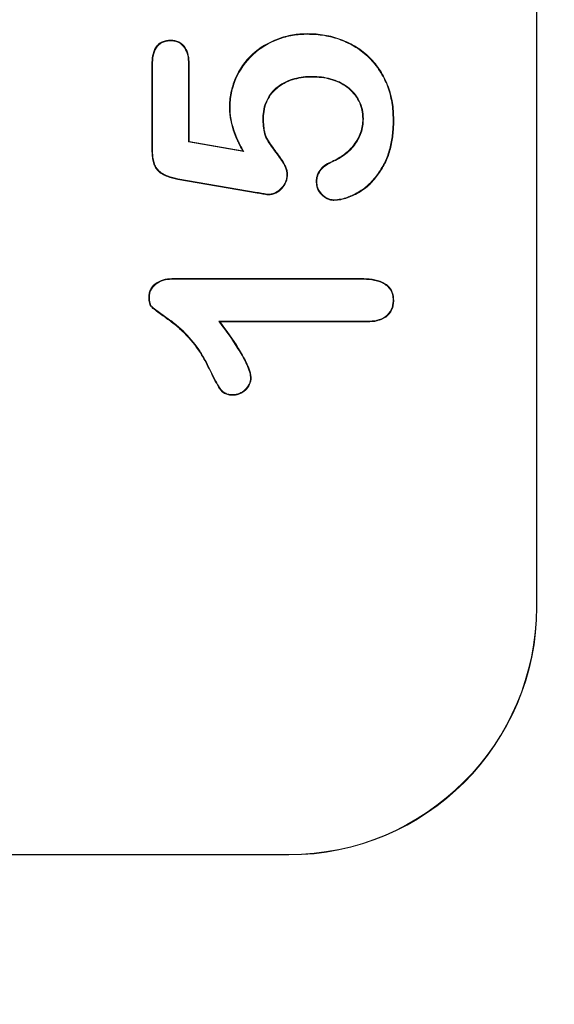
# Model space of a CAD drawing. Header units: millimetres. Extents: x 23 to 1094, y 23 to 840.
# Tile 4 of 44: x 187 to 197, y 163 to 183. Entities that reach past the tile are written whole.
import ezdxf

# ---------------------------------------------------------------- set-up
doc = ezdxf.new("R2010")
doc.units = ezdxf.units.MM
doc.header["$LTSCALE"] = 4
for name, color, linetype, lineweight in [('Dimension (ANSI)', 7, 'Continuous', 9), ('Visible (ANSI)', 7, 'Continuous', 9), ('Visible Narrow (ANSI)', 7, 'Continuous', 9)]:
    doc.layers.add(name, color=color, linetype=linetype, lineweight=lineweight)
doc.styles.add('Note Text (ANSI)', font='arial.ttf')
doc.dimstyles.new('Default - mm (ANSI)', dxfattribs={"dimscale": 4, "dimtxt": 2, "dimasz": 2, "dimexe": 3.175, "dimexo": 1, "dimgap": 0.8, "dimtad": 0, "dimtih": 1, "dimtoh": 1, "dimrnd": 1e-08, "dimzin": 4, "dimdsep": 46, "dimtxsty": 'Note Text (ANSI)', "dimblk": 'Filled-1', "dimcen": 0.09, "dimdle": 10, "dimclrd": 256, "dimclre": 256, "dimclrt": 256, "dimadec": 1, "dimazin": 0, "dimtfac": 1.524, "dimtofl": 0, "dimtmove": 0, "dimatfit": 3, "dimfxl": 1, "dimtolj": 1, "dimtzin": 0, "dimlwd": -1, "dimlwe": -1, "dimarcsym": 0})

# ---------------------------------------------------------------- blocks, each defined once
blk = doc.blocks.new('Filled-1')
at = {"color": 0}
for p, q in [((0, 0), (-1, 0.15)), ((-1, 0.15), (-1, -0.15)), ((-1, 0), (0, 0)), ((-1, -0.15), (0, 0))]:
    blk.add_line(p, q, dxfattribs=at)
at = {"color": 0, "flags": 128}
blk.add_lwpolyline([(-1, -0.15), (0, 0), (-1, 0.15), (-1, -0.15)], dxfattribs=at)
at = {"color": 0}
blk.add_solid([(-1, -0.15), (0, 0), (-1, 0.15), (-1, -0.15)], dxfattribs=at)
blk = doc.blocks.new('*D31')
at = {"layer": 'Defpoints', "color": 0, "transparency": 16777216}
for p in [(132.097, 249.059), (264.196, 249.059), (342.097, 133.059)]:
    blk.add_point(p, dxfattribs=at)
at = {"layer": 'Dimension (ANSI)', "transparency": 16777216}
for p, q in [((136.097, 249.059), (276.896, 249.059)), ((264.196, 241.059), (264.196, 206.654)), ((264.196, 141.059), (264.196, 175.464)), ((338.097, 133.059), (251.496, 133.059))]:
    blk.add_line(p, q, dxfattribs=at)
at = {"layer": 'Dimension (ANSI)', "transparency": 16777216, "xscale": 8, "yscale": 8, "zscale": 8}
for p, rotation in [((264.196, 249.059), 90), ((264.196, 133.059), 270)]:
    blk.add_blockref('Filled-1', p, dxfattribs=dict(at, rotation=rotation))
at = {"layer": 'Dimension (ANSI)', "transparency": 16777216, "char_height": 8, "attachment_point": 5, "style": 'Note Text (ANSI)'}
for s, insert in [('\\A1; 116.00', (264.196, 198.344)), ('\\A1;[4.57]', (264.196, 182.749))]:
    blk.add_mtext(s, dxfattribs=dict(at, insert=insert))
blk = doc.blocks.new('*D32')
at = {"layer": 'Defpoints', "color": 0, "transparency": 16777216}
for p in [(132.097, 249.059), (342.097, 158.258), (342.097, 133.059)]:
    blk.add_point(p, dxfattribs=at)
at = {"layer": 'Dimension (ANSI)', "transparency": 16777216}
for p, q in [((132.097, 245.059), (132.097, 145.558)), ((342.097, 137.059), (342.097, 170.958)), ((140.097, 158.258), (273.225, 158.258)), ((334.097, 158.258), (316.378, 158.258))]:
    blk.add_line(p, q, dxfattribs=at)
at = {"layer": 'Dimension (ANSI)', "transparency": 16777216, "xscale": 8, "yscale": 8, "zscale": 8, "rotation": 180}
blk.add_blockref('Filled-1', (132.097, 158.258), dxfattribs=at)
at = {"layer": 'Dimension (ANSI)', "transparency": 16777216, "xscale": 8, "yscale": 8, "zscale": 8}
blk.add_blockref('Filled-1', (342.097, 158.258), dxfattribs=at)
at = {"layer": 'Dimension (ANSI)', "transparency": 16777216, "char_height": 8, "attachment_point": 5, "style": 'Note Text (ANSI)'}
for s, insert in [('\\A1; 210.00', (294.802, 165.543)), ('\\A1;[8.27]', (294.802, 149.931))]:
    blk.add_mtext(s, dxfattribs=dict(at, insert=insert))

msp = doc.modelspace()

# ---------------------------------------------------------------- linework, layer by layer
at = {"layer": 'Visible (ANSI)'}
for p, q in [((197.0869, 171.0593), (197.0869, 211.0593)), ((197.0974, 171.0593), (197.0974, 211.0593)), ((189.7167, 182.4778), (189.7168, 182.4909)), ((192.4726, 182.6087), (192.4726, 182.6218)), ((189.3369, 180.2634), (189.3369, 181.9948)), ((189.35, 181.9947), (189.3369, 181.9948)), ((189.35, 180.2636), (189.35, 181.9947)), ((190.0738, 182.0141), (190.0869, 182.0144)), ((190.0738, 182.0141), (190.0738, 180.4369)), ((190.0869, 182.0144), (190.0869, 180.448)), ((192.5703, 181.7599), (192.5703, 181.7468)), ((190.9125, 181.1237), (190.8994, 181.1237)), ((191.5738, 180.9169), (191.5869, 180.9167)), ((193.6, 180.903), (193.5869, 180.903)), ((194.1988, 180.8903), (194.2119, 180.8903)), ((190.0738, 180.4369), (190.0869, 180.448)), ((190.0738, 180.4369), (191.1897, 180.2429)), ((190.0869, 180.448), (191.165, 180.2605)), ((189.35, 180.2636), (189.3369, 180.2634)), ((191.1897, 180.2429), (191.165, 180.2605)), ((192.9743, 180.0347), (192.9687, 180.0466)), ((189.8627, 179.6962), (189.8603, 179.6833)), ((191.4602, 179.4199), (189.8627, 179.6962)), ((192.0581, 179.7827), (192.0713, 179.7829)), ((191.458, 179.4069), (189.8603, 179.6833)), ((192.6625, 179.6345), (192.6494, 179.6345)), ((191.6847, 179.384), (191.6846, 179.3708)), ((193.0069, 179.2716), (193.0068, 179.2585)), ((189.7812, 177.6843), (193.5498, 177.6843)), ((189.7815, 177.6712), (189.7812, 177.6843)), ((189.7815, 177.6712), (193.5496, 177.6712)), ((193.5496, 177.6712), (193.5498, 177.6843)), ((189.2875, 177.3081), (189.2744, 177.3083)), ((194.1988, 177.2438), (194.2119, 177.2439)), ((190.6859, 176.8224), (190.7119, 176.8093)), ((193.6824, 176.8224), (190.6859, 176.8224)), ((193.6826, 176.8093), (190.7119, 176.8093)), ((193.6824, 176.8224), (193.6826, 176.8093)), ((191.3238, 175.6822), (191.3369, 175.6823)), ((190.9697, 175.3419), (190.9697, 175.3288)), ((182.0974, 166.0698), (192.0974, 166.0698)), ((182.0974, 166.0593), (192.0974, 166.0593))]:
    msp.add_line(p, q, dxfattribs=at)
for radius in [4.9895, 5]:
    msp.add_arc((192.0974, 171.0593), radius, 270, 0, dxfattribs=at)
for points, knots in [([(189.3369, 181.9948), (189.3384, 182.0541), (189.3405, 182.1138), (189.3626, 182.2306), (189.3815, 182.288), (189.428, 182.3641), (189.4468, 182.3877), (189.4908, 182.4277), (189.5162, 182.4438), (189.5703, 182.4688), (189.5989, 182.4779), (189.6573, 182.4884), (189.687, 182.4896), (189.7168, 182.4909)], [0, 0, 0, 0, 0.00017643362, 0.00017643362, 0.00035286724, 0.00035286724, 0.00044108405, 0.00044108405, 0.00052930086, 0.00052930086, 0.00061751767, 0.00061751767, 0.00070573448, 0.00070573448, 0.00070573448, 0.00070573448]), ([(189.35, 181.9947), (189.3515, 182.054), (189.3536, 182.1126), (189.3753, 182.227), (189.3938, 182.283), (189.4386, 182.3564), (189.4566, 182.3789), (189.4986, 182.4171), (189.5227, 182.4324), (189.5747, 182.4564), (189.6023, 182.4652), (189.6582, 182.4752), (189.6872, 182.4765), (189.7167, 182.4778)], [0, 0, 0, 0, 0.00017128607, 0.00017128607, 0.00034273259, 0.00034273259, 0.00042845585, 0.00042845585, 0.0005141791, 0.0005141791, 0.00059990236, 0.00059990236, 0.00068500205, 0.00068500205, 0.00068500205, 0.00068500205]), ([(189.7167, 182.4778), (189.7449, 182.4762), (189.7723, 182.4746), (189.8254, 182.4638), (189.8513, 182.4546), (189.9236, 182.4168), (189.965, 182.3783), (190.0266, 182.2876), (190.0467, 182.2353), (190.0692, 182.1268), (190.0717, 182.0706), (190.0738, 182.0141)], [0, 0, 0, 0, 0.00008107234, 0.00008107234, 0.0001627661, 0.0001627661, 0.00032615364, 0.00032615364, 0.00048954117, 0.00048954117, 0.00065269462, 0.00065269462, 0.00065269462, 0.00065269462]), ([(189.7168, 182.4909), (189.7452, 182.4893), (189.7736, 182.4877), (189.8292, 182.4764), (189.8563, 182.4668), (189.9318, 182.4273), (189.9747, 182.3873), (190.0386, 182.2933), (190.0593, 182.2392), (190.0824, 182.128), (190.0848, 182.0709), (190.0869, 182.0144)], [0, 0, 0, 0, 0.00008424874, 0.00008424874, 0.00016849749, 0.00016849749, 0.00033699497, 0.00033699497, 0.00050549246, 0.00050549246, 0.00067398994, 0.00067398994, 0.00067398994, 0.00067398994]), ([(190.8994, 181.1237), (190.9009, 181.1742), (190.9024, 181.2247), (190.9113, 181.3253), (190.9186, 181.3753), (190.9484, 181.5239), (190.9781, 181.621), (191.0973, 181.8996), (191.216, 182.0686), (191.5124, 182.343), (191.6895, 182.4482), (191.9736, 182.5534), (192.0715, 182.5798), (192.2208, 182.6059), (192.271, 182.6123), (192.3716, 182.6196), (192.4221, 182.6207), (192.4726, 182.6218)], [0, 0, 0, 0, 0.0001497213, 0.0001497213, 0.0002994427, 0.0002994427, 0.0005988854, 0.0005988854, 0.0011977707, 0.0011977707, 0.0017966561, 0.0017966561, 0.0020960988, 0.0020960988, 0.0022458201, 0.0022458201, 0.0023955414, 0.0023955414, 0.0023955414, 0.0023955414]), ([(190.9125, 181.1237), (190.914, 181.1741), (190.9155, 181.2242), (190.9243, 181.3236), (190.9316, 181.3732), (190.9611, 181.5205), (190.9905, 181.6168), (191.1086, 181.8926), (191.2263, 182.0604), (191.5198, 182.332), (191.6956, 182.4365), (191.9774, 182.5408), (192.0746, 182.567), (192.2226, 182.593), (192.2723, 182.5993), (192.372, 182.6065), (192.4222, 182.6076), (192.4726, 182.6087)], [0, 0, 0, 0, 0.0001481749, 0.0001481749, 0.0002966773, 0.0002966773, 0.0005936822, 0.0005936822, 0.0011876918, 0.0011876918, 0.0017817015, 0.0017817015, 0.0020787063, 0.0020787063, 0.0022272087, 0.0022272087, 0.0023753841, 0.0023753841, 0.0023753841, 0.0023753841]), ([(192.4726, 182.6218), (192.5301, 182.6201), (192.5875, 182.6185), (192.702, 182.6106), (192.759, 182.6039), (192.9289, 182.5748), (193.0405, 182.5454), (193.2557, 182.4653), (193.3597, 182.4149), (193.5543, 182.2932), (193.6447, 182.2211), (193.8077, 182.0595), (193.8793, 181.9689), (194.0037, 181.7758), (194.0569, 181.6733), (194.1377, 181.4584), (194.1657, 181.3465), (194.1942, 181.1767), (194.2011, 181.1196), (194.2096, 181.0051), (194.2108, 180.9477), (194.2119, 180.8903)], [0, 0, 0, 0, 0.0001714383, 0.0001714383, 0.0003428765, 0.0003428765, 0.000685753, 0.000685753, 0.0010286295, 0.0010286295, 0.0013715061, 0.0013715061, 0.0017143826, 0.0017143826, 0.0020572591, 0.0020572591, 0.0024001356, 0.0024001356, 0.0025715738, 0.0025715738, 0.0027430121, 0.0027430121, 0.0027430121, 0.0027430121]), ([(192.4726, 182.6087), (192.5299, 182.607), (192.5871, 182.6054), (192.7007, 182.5975), (192.7572, 182.5909), (192.9258, 182.5621), (193.0368, 182.5328), (193.2503, 182.4533), (193.3536, 182.4032), (193.5465, 182.2826), (193.6361, 182.2112), (193.7978, 182.0508), (193.8688, 181.961), (193.9922, 181.7695), (194.045, 181.6678), (194.1251, 181.4548), (194.1529, 181.3436), (194.1812, 181.1749), (194.1881, 181.1183), (194.1965, 181.0046), (194.1977, 180.9476), (194.1988, 180.8903)], [0, 0, 0, 0, 0.0001698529, 0.0001698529, 0.0003400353, 0.0003400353, 0.0006804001, 0.0006804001, 0.001020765, 0.001020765, 0.0013611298, 0.0013611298, 0.0017014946, 0.0017014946, 0.0020418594, 0.0020418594, 0.0023822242, 0.0023822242, 0.0025524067, 0.0025524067, 0.0027224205, 0.0027224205, 0.0027224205, 0.0027224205]), ([(192.5703, 181.7599), (192.5702, 181.7599), (192.5701, 181.7599), (192.57, 181.7599), (192.5098, 181.7586), (192.4487, 181.7572), (192.3276, 181.7428), (192.2676, 181.7312), (192.0908, 181.6835), (191.9779, 181.6306), (191.8311, 181.5198), (191.7859, 181.4775), (191.7083, 181.382), (191.6763, 181.3289), (191.6249, 181.2176), (191.6045, 181.1594), (191.5792, 181.0391), (191.5759, 180.9773), (191.5738, 180.9172), (191.5738, 180.9171), (191.5738, 180.917), (191.5738, 180.9169)], [0, 0, 0, 0, 0.0000003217, 0.0000003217, 0.0000003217, 0.0001822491, 0.0001822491, 0.0003641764, 0.0003641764, 0.0007280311, 0.0007280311, 0.0009099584, 0.0009099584, 0.0010918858, 0.0010918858, 0.0012738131, 0.0012738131, 0.0014557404, 0.0014557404, 0.0014557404, 0.0014560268, 0.0014560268, 0.0014560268, 0.0014560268]), ([(192.5703, 181.7468), (192.5099, 181.7455), (192.4496, 181.7441), (192.3298, 181.7299), (192.2703, 181.7183), (192.0955, 181.6712), (191.9843, 181.619), (191.8397, 181.51), (191.7953, 181.4684), (191.7192, 181.3747), (191.6878, 181.3226), (191.6372, 181.213), (191.6171, 181.1557), (191.5922, 181.0375), (191.589, 180.977), (191.5869, 180.9167)], [0, 0, 0, 0, 0.0001794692, 0.0001794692, 0.0003589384, 0.0003589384, 0.0007178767, 0.0007178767, 0.0008973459, 0.0008973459, 0.0010768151, 0.0010768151, 0.0012562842, 0.0012562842, 0.0014357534, 0.0014357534, 0.0014357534, 0.0014357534]), ([(193.6, 180.903), (193.6, 180.9031), (193.6, 180.9033), (193.6, 180.9034), (193.5981, 180.965), (193.5949, 181.0284), (193.5671, 181.1511), (193.5462, 181.2107), (193.4897, 181.323), (193.4542, 181.3753), (193.3731, 181.4709), (193.3273, 181.5146), (193.226, 181.5887), (193.1716, 181.6199), (193.0588, 181.6735), (193, 181.6955), (192.8797, 181.7288), (192.8184, 181.7407), (192.6947, 181.7562), (192.6323, 181.7582), (192.5707, 181.7599), (192.5706, 181.7599), (192.5704, 181.7599), (192.5703, 181.7599)], [0, 0, 0, 0, 0.0000004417, 0.0000004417, 0.0000004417, 0.0001868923, 0.0001868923, 0.0003733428, 0.0003733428, 0.0005597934, 0.0005597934, 0.000746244, 0.000746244, 0.0009326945, 0.0009326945, 0.0011191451, 0.0011191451, 0.0013055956, 0.0013055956, 0.0014920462, 0.0014920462, 0.0014920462, 0.0014923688, 0.0014923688, 0.0014923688, 0.0014923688]), ([(193.5869, 180.903), (193.585, 180.9648), (193.5818, 181.0266), (193.5545, 181.1471), (193.5339, 181.2058), (193.4785, 181.3161), (193.4436, 181.3676), (193.3637, 181.4617), (193.3188, 181.5047), (193.2191, 181.5775), (193.1654, 181.6084), (193.0539, 181.6614), (192.9959, 181.6831), (192.8769, 181.7159), (192.8161, 181.7278), (192.6937, 181.7431), (192.632, 181.7451), (192.5703, 181.7468)], [0, 0, 0, 0, 0.0001839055, 0.0001839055, 0.0003678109, 0.0003678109, 0.0005517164, 0.0005517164, 0.0007356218, 0.0007356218, 0.0009195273, 0.0009195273, 0.0011034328, 0.0011034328, 0.0012873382, 0.0012873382, 0.0014712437, 0.0014712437, 0.0014712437, 0.0014712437]), ([(191.165, 180.2605), (191.1282, 180.3271), (191.0923, 180.3942), (191.0291, 180.5327), (191.0005, 180.6033), (190.9533, 180.748), (190.9335, 180.8217), (190.9136, 180.9341), (190.908, 180.9719), (190.901, 181.0476), (190.9002, 181.0857), (190.8994, 181.1237)], [0, 0, 0, 0, 0.00022839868, 0.00022839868, 0.00045679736, 0.00045679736, 0.00068519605, 0.00068519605, 0.00079939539, 0.00079939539, 0.00091359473, 0.00091359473, 0.00091359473, 0.00091359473]), ([(191.1897, 180.2429), (191.1853, 180.2508), (191.1809, 180.2588), (191.1765, 180.2668), (191.1397, 180.3335), (191.1041, 180.4), (191.0412, 180.5378), (191.0128, 180.6079), (190.9659, 180.7517), (190.9463, 180.8246), (190.9265, 180.9361), (190.921, 180.9736), (190.9142, 181.0482), (190.9133, 181.0857), (190.9125, 181.1237)], [0, 0, 0, 0, 0.00002714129, 0.00002714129, 0.00002714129, 0.00025405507, 0.00025405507, 0.00048096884, 0.00048096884, 0.00070788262, 0.00070788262, 0.00082133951, 0.00082133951, 0.00093446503, 0.00093446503, 0.00093446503, 0.00093446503]), ([(191.5738, 180.9169), (191.5738, 180.9168), (191.5738, 180.9167), (191.5738, 180.9166), (191.5743, 180.864), (191.5748, 180.8108), (191.585, 180.7048), (191.5926, 180.652), (191.614, 180.574), (191.6234, 180.5483), (191.6465, 180.4993), (191.6603, 180.4761), (191.7034, 180.409), (191.7332, 180.3657), (191.8241, 180.2361), (191.8905, 180.1537), (191.9763, 180.0231), (192.0023, 179.9779), (192.0336, 179.9068), (192.0425, 179.8828), (192.0534, 179.8341), (192.0558, 179.8087), (192.0581, 179.7827)], [0, 0, 0, 0, 0.0000002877, 0.0000002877, 0.0000002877, 0.0001600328, 0.0001600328, 0.0003197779, 0.0003197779, 0.0003996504, 0.0003996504, 0.000479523, 0.000479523, 0.0006392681, 0.0006392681, 0.0009587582, 0.0009587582, 0.0011185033, 0.0011185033, 0.0011983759, 0.0011983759, 0.0012772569, 0.0012772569, 0.0012772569, 0.0012772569]), ([(191.5869, 180.9167), (191.5874, 180.864), (191.5879, 180.8114), (191.598, 180.7067), (191.6056, 180.6542), (191.6264, 180.5781), (191.6355, 180.5532), (191.658, 180.5056), (191.6715, 180.4829), (191.7142, 180.4165), (191.744, 180.3731), (191.8346, 180.2439), (191.9009, 180.1618), (191.9875, 180.0298), (192.0139, 179.9842), (192.0458, 179.9116), (192.055, 179.8867), (192.0665, 179.8356), (192.0689, 179.8092), (192.0713, 179.7829)], [0, 0, 0, 0, 0.000159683, 0.000159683, 0.0003193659, 0.0003193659, 0.0003992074, 0.0003992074, 0.0004790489, 0.0004790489, 0.0006387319, 0.0006387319, 0.0009580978, 0.0009580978, 0.0011177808, 0.0011177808, 0.0011976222, 0.0011976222, 0.0012774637, 0.0012774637, 0.0012774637, 0.0012774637]), ([(192.9687, 180.0466), (193.0109, 180.0668), (193.053, 180.087), (193.1341, 180.1328), (193.1729, 180.1589), (193.2475, 180.2152), (193.2835, 180.2452), (193.3504, 180.3101), (193.3812, 180.3453), (193.4658, 180.457), (193.5115, 180.5395), (193.5573, 180.6721), (193.5694, 180.7175), (193.5835, 180.8096), (193.5852, 180.8563), (193.5869, 180.903)], [0, 0, 0, 0, 0.0001382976, 0.0001382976, 0.0002765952, 0.0002765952, 0.0004148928, 0.0004148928, 0.0005531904, 0.0005531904, 0.0008297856, 0.0008297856, 0.0009680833, 0.0009680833, 0.0011063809, 0.0011063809, 0.0011063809, 0.0011063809]), ([(192.9743, 180.0347), (192.9743, 180.0347), (192.9744, 180.0348), (192.9744, 180.0348), (193.0165, 180.055), (193.0589, 180.0753), (193.1411, 180.1217), (193.1804, 180.1482), (193.2558, 180.205), (193.2921, 180.2353), (193.36, 180.3012), (193.3913, 180.337), (193.477, 180.4501), (193.5235, 180.534), (193.5699, 180.6684), (193.5822, 180.7145), (193.5966, 180.8086), (193.5983, 180.8559), (193.6, 180.9026), (193.6, 180.9027), (193.6, 180.9029), (193.6, 180.903)], [0, 0, 0, 0, 0.0000001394, 0.0000001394, 0.0000001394, 0.0001402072, 0.0001402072, 0.000280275, 0.000280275, 0.0004203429, 0.0004203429, 0.0005604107, 0.0005604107, 0.0008405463, 0.0008405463, 0.0009806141, 0.0009806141, 0.0011206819, 0.0011206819, 0.0011206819, 0.0011211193, 0.0011211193, 0.0011211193, 0.0011211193]), ([(194.2119, 180.8903), (194.2116, 180.8436), (194.2113, 180.7969), (194.2071, 180.7037), (194.2032, 180.6571), (194.1888, 180.5177), (194.1755, 180.4251), (194.131, 180.2437), (194.1026, 180.1543), (194.027, 179.9834), (193.9802, 179.9022), (193.8748, 179.7478), (193.8168, 179.6742), (193.6862, 179.5403), (193.613, 179.4813), (193.4534, 179.3838), (193.3686, 179.3436), (193.2368, 179.2961), (193.1918, 179.2825), (193.1002, 179.2644), (193.0535, 179.2613), (193.0068, 179.2585)], [0, 0, 0, 0, 0.0001398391, 0.0001398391, 0.0002796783, 0.0002796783, 0.0005593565, 0.0005593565, 0.0008390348, 0.0008390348, 0.001118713, 0.001118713, 0.0013983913, 0.0013983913, 0.0016780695, 0.0016780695, 0.0019577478, 0.0019577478, 0.0020975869, 0.0020975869, 0.002237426, 0.002237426, 0.002237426, 0.002237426]), ([(194.1988, 180.8903), (194.1985, 180.8436), (194.1981, 180.7971), (194.194, 180.7046), (194.1901, 180.6583), (194.1758, 180.5194), (194.1626, 180.4274), (194.1185, 180.2476), (194.0902, 180.1588), (194.0154, 179.9896), (193.969, 179.909), (193.8644, 179.7558), (193.8067, 179.6826), (193.6775, 179.5502), (193.6053, 179.4919), (193.4475, 179.3955), (193.3632, 179.3556), (193.2328, 179.3086), (193.1884, 179.2952), (193.0988, 179.2775), (193.0534, 179.2744), (193.0069, 179.2716)], [0, 0, 0, 0, 0.0001384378, 0.0001384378, 0.0002770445, 0.0002770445, 0.0005542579, 0.0005542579, 0.0008314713, 0.0008314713, 0.0011086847, 0.0011086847, 0.001385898, 0.001385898, 0.0016631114, 0.0016631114, 0.0019403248, 0.0019403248, 0.0020789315, 0.0020789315, 0.0022167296, 0.0022167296, 0.0022167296, 0.0022167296]), ([(189.8603, 179.6833), (189.7887, 179.6974), (189.7166, 179.7126), (189.5802, 179.7659), (189.5143, 179.8019), (189.4365, 179.8795), (189.4147, 179.9097), (189.3818, 179.9751), (189.3702, 180.0102), (189.3519, 180.0812), (189.3457, 180.1174), (189.3389, 180.1901), (189.3379, 180.2268), (189.3369, 180.2634)], [0, 0, 0, 0, 0.00021777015, 0.00021777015, 0.0004355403, 0.0004355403, 0.00054442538, 0.00054442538, 0.00065331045, 0.00065331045, 0.00076219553, 0.00076219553, 0.0008710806, 0.0008710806, 0.0008710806, 0.0008710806]), ([(189.8627, 179.6962), (189.791, 179.7103), (189.7201, 179.7253), (189.5862, 179.7777), (189.5216, 179.8131), (189.4467, 179.8878), (189.4258, 179.9168), (189.3941, 179.9798), (189.3827, 180.0142), (189.3648, 180.0838), (189.3587, 180.1192), (189.352, 180.1907), (189.351, 180.227), (189.35, 180.2636)], [0, 0, 0, 0, 0.00021309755, 0.00021309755, 0.00042633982, 0.00042633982, 0.00053296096, 0.00053296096, 0.00063958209, 0.00063958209, 0.00074620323, 0.00074620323, 0.00085265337, 0.00085265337, 0.00085265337, 0.00085265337]), ([(192.6494, 179.6345), (192.6503, 179.6577), (192.6513, 179.6809), (192.6578, 179.7267), (192.6634, 179.7494), (192.6871, 179.8149), (192.7116, 179.8551), (192.7714, 179.926), (192.8072, 179.9563), (192.8845, 180.0076), (192.9265, 180.0275), (192.9687, 180.0466)], [0, 0, 0, 0, 0.00006894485, 0.00006894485, 0.00013788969, 0.00013788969, 0.00027577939, 0.00027577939, 0.00041366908, 0.00041366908, 0.00055155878, 0.00055155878, 0.00055155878, 0.00055155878]), ([(192.6625, 179.6345), (192.6634, 179.6575), (192.6644, 179.68), (192.6707, 179.724), (192.6761, 179.7458), (192.6988, 179.8087), (192.7225, 179.8478), (192.7805, 179.9165), (192.8153, 179.946), (192.8909, 179.9961), (192.9319, 180.0155), (192.9741, 180.0347), (192.9742, 180.0347), (192.9742, 180.0347), (192.9743, 180.0347)], [0, 0, 0, 0, 0.00006649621, 0.00006649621, 0.00013353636, 0.00013353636, 0.00026761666, 0.00026761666, 0.00040169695, 0.00040169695, 0.00053577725, 0.00053577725, 0.00053577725, 0.00053591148, 0.00053591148, 0.00053591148, 0.00053591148]), ([(192.0713, 179.7829), (192.0697, 179.757), (192.0682, 179.731), (192.0593, 179.6799), (192.0518, 179.6548), (192.0225, 179.5826), (191.9931, 179.5388), (191.9223, 179.4627), (191.8815, 179.4294), (191.8118, 179.3942), (191.7872, 179.385), (191.7365, 179.374), (191.7105, 179.3724), (191.6846, 179.3708)], [0, 0, 0, 0, 0.00007747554, 0.00007747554, 0.00015495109, 0.00015495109, 0.00030990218, 0.00030990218, 0.00046485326, 0.00046485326, 0.00054232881, 0.00054232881, 0.00061980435, 0.00061980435, 0.00061980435, 0.00061980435]), ([(192.0581, 179.7827), (192.0566, 179.7571), (192.0551, 179.732), (192.0466, 179.6832), (192.0394, 179.659), (192.011, 179.5891), (191.9826, 179.5468), (191.9136, 179.4725), (191.8738, 179.4402), (191.8068, 179.4063), (191.7832, 179.3975), (191.7353, 179.3871), (191.7104, 179.3855), (191.6847, 179.384)], [0, 0, 0, 0, 0.00007407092, 0.00007407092, 0.00014908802, 0.00014908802, 0.00029912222, 0.00029912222, 0.00044915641, 0.00044915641, 0.00052417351, 0.00052417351, 0.00059826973, 0.00059826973, 0.00059826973, 0.00059826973]), ([(193.0068, 179.2585), (192.9829, 179.2601), (192.9591, 179.2617), (192.9125, 179.2722), (192.8898, 179.2806), (192.8255, 179.3123), (192.7865, 179.3411), (192.7199, 179.4096), (192.6922, 179.4497), (192.6654, 179.5163), (192.659, 179.5396), (192.6516, 179.5867), (192.6505, 179.6106), (192.6494, 179.6345)], [0, 0, 0, 0, 0.00007074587, 0.00007074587, 0.00014149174, 0.00014149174, 0.00028298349, 0.00028298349, 0.00042447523, 0.00042447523, 0.0004952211, 0.0004952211, 0.00056596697, 0.00056596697, 0.00056596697, 0.00056596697]), ([(193.0069, 179.2716), (192.9832, 179.2732), (192.9605, 179.2748), (192.9165, 179.2847), (192.8948, 179.2927), (192.833, 179.3233), (192.7948, 179.3513), (192.7304, 179.4176), (192.7036, 179.4564), (192.6779, 179.5203), (192.6718, 179.5425), (192.6647, 179.5876), (192.6636, 179.6108), (192.6625, 179.6345)], [0, 0, 0, 0, 0.00006750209, 0.00006750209, 0.00013578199, 0.00013578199, 0.00027234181, 0.00027234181, 0.00040890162, 0.00040890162, 0.00047718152, 0.00047718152, 0.00054492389, 0.00054492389, 0.00054492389, 0.00054492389]), ([(191.6846, 179.3708), (191.6464, 179.3741), (191.6089, 179.3816), (191.5334, 179.3942), (191.4957, 179.4006), (191.458, 179.4069)], [0, 0, 0, 0, 0.00011468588, 0.00011468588, 0.00022937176, 0.00022937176, 0.00022937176, 0.00022937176]), ([(191.6847, 179.384), (191.6482, 179.3871), (191.6107, 179.3946), (191.5356, 179.4072), (191.4979, 179.4135), (191.4602, 179.4199)], [0, 0, 0, 0, 0.00011318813, 0.00011318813, 0.00022732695, 0.00022732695, 0.00022732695, 0.00022732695]), ([(189.2744, 177.3083), (189.2762, 177.3379), (189.278, 177.3674), (189.2914, 177.4249), (189.3027, 177.4527), (189.3472, 177.5293), (189.391, 177.5717), (189.4916, 177.6336), (189.5474, 177.6557), (189.663, 177.6796), (189.7225, 177.6821), (189.7812, 177.6843)], [0, 0, 0, 0, 0.00008750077, 0.00008750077, 0.00017500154, 0.00017500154, 0.00035000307, 0.00035000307, 0.00052500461, 0.00052500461, 0.00070000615, 0.00070000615, 0.00070000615, 0.00070000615]), ([(189.2875, 177.3081), (189.2893, 177.3376), (189.2911, 177.3659), (189.3039, 177.4205), (189.3147, 177.4471), (189.3574, 177.5207), (189.3993, 177.5615), (189.4969, 177.6215), (189.5514, 177.6431), (189.6642, 177.6665), (189.7228, 177.669), (189.7815, 177.6712)], [0, 0, 0, 0, 0.00008439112, 0.00008439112, 0.00016934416, 0.00016934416, 0.00033925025, 0.00033925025, 0.00050915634, 0.00050915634, 0.00067882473, 0.00067882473, 0.00067882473, 0.00067882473]), ([(193.5496, 177.6712), (193.6247, 177.6695), (193.6991, 177.6674), (193.8457, 177.645), (193.9184, 177.6268), (194.0502, 177.5625), (194.1092, 177.5156), (194.1652, 177.4224), (194.1786, 177.3882), (194.1945, 177.3177), (194.1967, 177.2813), (194.1988, 177.2438)], [0, 0, 0, 0, 0.00022004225, 0.00022004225, 0.00044022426, 0.00044022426, 0.00066040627, 0.00066040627, 0.00077049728, 0.00077049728, 0.00087988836, 0.00087988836, 0.00087988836, 0.00087988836]), ([(193.5498, 177.6843), (193.6248, 177.6827), (193.7001, 177.6805), (193.8486, 177.6578), (193.9224, 177.6394), (194.0576, 177.5735), (194.119, 177.5248), (194.1772, 177.4279), (194.1911, 177.3923), (194.2076, 177.3191), (194.2098, 177.2815), (194.2119, 177.2439)], [0, 0, 0, 0, 0.00022508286, 0.00022508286, 0.00045016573, 0.00045016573, 0.00067524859, 0.00067524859, 0.00078779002, 0.00078779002, 0.00090033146, 0.00090033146, 0.00090033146, 0.00090033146]), ([(190.5156, 175.8073), (190.4789, 175.8821), (190.4422, 175.9569), (190.3617, 176.1028), (190.3185, 176.1743), (190.179, 176.3816), (190.0689, 176.508), (189.8877, 176.6802), (189.8243, 176.7344), (189.726, 176.8117), (189.6927, 176.8367), (189.6247, 176.8848), (189.5903, 176.9083), (189.5233, 176.9578), (189.4892, 176.9818), (189.4227, 177.032), (189.3888, 177.0563), (189.3404, 177.0957), (189.3247, 177.1099), (189.3011, 177.1443), (189.2936, 177.1642), (189.2775, 177.2248), (189.2757, 177.2667), (189.2744, 177.3083)], [0, 0, 0, 0, 0.000250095, 0.000250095, 0.00050019, 0.00050019, 0.00100038, 0.00100038, 0.001250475, 0.001250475, 0.0013755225, 0.0013755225, 0.00150057, 0.00150057, 0.0016256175, 0.0016256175, 0.001750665, 0.001750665, 0.0018131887, 0.0018131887, 0.0018757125, 0.0018757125, 0.0020007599, 0.0020007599, 0.0020007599, 0.0020007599]), ([(190.5274, 175.8131), (190.5274, 175.8131), (190.5274, 175.8131), (190.5274, 175.8131), (190.4907, 175.8879), (190.4538, 175.9629), (190.373, 176.1095), (190.3297, 176.1812), (190.1893, 176.3897), (190.0785, 176.5169), (189.8964, 176.69), (189.8327, 176.7445), (189.734, 176.8221), (189.7005, 176.8472), (189.6321, 176.8957), (189.5981, 176.9189), (189.531, 176.9684), (189.4972, 176.9922), (189.4305, 177.0425), (189.3965, 177.0669), (189.3489, 177.1056), (189.3345, 177.1189), (189.313, 177.1502), (189.306, 177.1684), (189.2906, 177.2262), (189.2888, 177.2667), (189.2875, 177.3081)], [0, 0, 0, 0, 0.0000000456, 0.0000000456, 0.0000000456, 0.0002494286, 0.0002494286, 0.0004988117, 0.0004988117, 0.0009975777, 0.0009975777, 0.0012469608, 0.0012469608, 0.0013716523, 0.0013716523, 0.0014963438, 0.0014963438, 0.0016210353, 0.0016210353, 0.0017457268, 0.0017457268, 0.0018080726, 0.0018080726, 0.0018704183, 0.0018704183, 0.0019945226, 0.0019945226, 0.0019945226, 0.0019945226]), ([(194.1988, 177.2438), (194.1971, 177.2118), (194.1953, 177.1803), (194.1842, 177.1192), (194.1747, 177.0891), (194.1352, 177.0042), (194.0942, 176.9545), (193.9931, 176.8808), (193.9335, 176.8569), (193.8104, 176.8277), (193.7469, 176.8245), (193.6824, 176.8224)], [0, 0, 0, 0, 0.00009337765, 0.00009337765, 0.00018745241, 0.00018745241, 0.00037560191, 0.00037560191, 0.00056375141, 0.00056375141, 0.00075169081, 0.00075169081, 0.00075169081, 0.00075169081]), ([(194.2119, 177.2439), (194.2102, 177.2116), (194.2084, 177.1793), (194.1968, 177.1157), (194.1871, 177.0846), (194.1461, 176.9966), (194.1036, 176.9452), (193.9991, 176.8689), (193.9378, 176.8444), (193.812, 176.8147), (193.7471, 176.8114), (193.6826, 176.8093)], [0, 0, 0, 0, 0.00009556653, 0.00009556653, 0.00019113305, 0.00019113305, 0.0003822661, 0.0003822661, 0.00057339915, 0.00057339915, 0.00076453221, 0.00076453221, 0.00076453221, 0.00076453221]), ([(190.6859, 176.8224), (190.6911, 176.8154), (190.6962, 176.8085), (190.7014, 176.8015), (190.8303, 176.6273), (190.9573, 176.4515), (191.1287, 176.176), (191.1836, 176.0826), (191.2539, 175.9372), (191.2752, 175.8877), (191.3018, 175.8118), (191.3094, 175.7863), (191.3192, 175.7352), (191.3215, 175.7089), (191.3238, 175.6822)], [0, 0, 0, 0, 0.0000258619, 0.0000258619, 0.0000258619, 0.0006726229, 0.0006726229, 0.0009960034, 0.0009960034, 0.0011576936, 0.0011576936, 0.0012385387, 0.0012385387, 0.0013184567, 0.0013184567, 0.0013184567, 0.0013184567]), ([(190.7119, 176.8093), (190.8409, 176.635), (190.9681, 176.4589), (191.14, 176.1827), (191.1951, 176.089), (191.2659, 175.9426), (191.2873, 175.8928), (191.3143, 175.8157), (191.3221, 175.7897), (191.3323, 175.7365), (191.3346, 175.7094), (191.3369, 175.6823)], [0, 0, 0, 0, 0.0006500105, 0.0006500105, 0.0009750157, 0.0009750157, 0.0011375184, 0.0011375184, 0.0012187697, 0.0012187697, 0.001300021, 0.001300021, 0.001300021, 0.001300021]), ([(190.9697, 175.3288), (190.9403, 175.3302), (190.9108, 175.3315), (190.8529, 175.343), (190.8247, 175.3528), (190.7731, 175.3814), (190.75, 175.4005), (190.711, 175.4447), (190.6952, 175.4697), (190.6187, 175.5956), (190.5667, 175.7012), (190.5156, 175.8073)], [0, 0, 0, 0, 0.00008744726, 0.00008744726, 0.00017489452, 0.00017489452, 0.00026234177, 0.00026234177, 0.00034978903, 0.00034978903, 0.00069957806, 0.00069957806, 0.00069957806, 0.00069957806]), ([(190.9697, 175.3419), (190.9404, 175.3433), (190.9119, 175.3447), (190.8567, 175.3556), (190.8297, 175.365), (190.7807, 175.3921), (190.759, 175.4101), (190.7217, 175.4524), (190.7063, 175.4766), (190.6302, 175.6019), (190.5786, 175.7068), (190.5274, 175.813), (190.5274, 175.813), (190.5274, 175.8131), (190.5274, 175.8131)], [0, 0, 0, 0, 0.00008503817, 0.00008503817, 0.00017070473, 0.00017070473, 0.00025637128, 0.00025637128, 0.00034203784, 0.00034203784, 0.00068470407, 0.00068470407, 0.00068470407, 0.00068474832, 0.00068474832, 0.00068474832, 0.00068474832]), ([(191.3369, 175.6823), (191.3356, 175.6589), (191.3342, 175.6354), (191.3249, 175.5895), (191.3171, 175.5671), (191.2867, 175.5036), (191.2571, 175.4663), (191.1892, 175.4016), (191.15, 175.3747), (191.0851, 175.3471), (191.0626, 175.3398), (191.0166, 175.3313), (190.9932, 175.3301), (190.9697, 175.3288)], [0, 0, 0, 0, 0.00006942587, 0.00006942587, 0.00013885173, 0.00013885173, 0.00027770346, 0.00027770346, 0.0004165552, 0.0004165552, 0.00048598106, 0.00048598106, 0.00055540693, 0.00055540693, 0.00055540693, 0.00055540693]), ([(191.3238, 175.6822), (191.3224, 175.659), (191.3211, 175.6366), (191.3123, 175.5933), (191.3049, 175.5719), (191.2757, 175.5111), (191.2472, 175.4749), (191.1811, 175.4119), (191.1434, 175.3862), (191.0807, 175.3595), (191.0591, 175.3525), (191.0156, 175.3445), (190.9929, 175.3432), (190.9697, 175.3419)], [0, 0, 0, 0, 0.00006602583, 0.00006602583, 0.00013293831, 0.00013293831, 0.00026676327, 0.00026676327, 0.00040058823, 0.00040058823, 0.0004675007, 0.0004675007, 0.00053379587, 0.00053379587, 0.00053379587, 0.00053379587])]:
    msp.add_open_spline(points, degree=3, knots=knots, dxfattribs=at)
at = {"layer": 'Visible Narrow (ANSI)'}
for p, q in [((191.4602, 179.4199), (191.458, 179.4069)), ((190.5274, 175.8131), (190.5156, 175.8073)), ((197.0869, 171.0593), (197.0974, 171.0593)), ((192.0974, 166.0698), (192.0974, 166.0593))]:
    msp.add_line(p, q, dxfattribs=at)

# ---------------------------------------------------------------- dimensions: what is measured, and where the dimension line sits
at = {"layer": 'Dimension (ANSI)'}
for base, p1, p2, angle, text, override, picture, middle in [((264.1961, 249.0593), (342.0974, 133.0593), (132.0974, 249.0593), 90, ' <>\\X[4.57]', {"dimgap": 0.8, "dimdec": 2, "dimpost": '\\X', "dimtol": 0, "dimlim": 0, "dimtp": 0, "dimtm": 0, "dimtdec": 2, "dimatfit": 1}, '*D31', (264.1961, 191.0593)), ((342.0974, 158.2583), (132.0974, 249.0593), (342.0974, 133.0593), 180, ' <>\\X[8.27]', {"dimgap": 0.8, "dimtih": 0, "dimtoh": 0, "dimdec": 2, "dimpost": '\\X', "dimtol": 0, "dimlim": 0, "dimtp": 0, "dimtm": 0, "dimtdec": 2, "dimatfit": 1}, '*D32', (294.8017, 158.2583))]:
    dim = msp.add_linear_dim(base=base, p1=p1, p2=p2, angle=angle, text=text, dimstyle='Default - mm (ANSI)', override=override, dxfattribs=at)
    dim.commit()
    dim.dimension.update_dxf_attribs({"geometry": picture, "text_midpoint": middle, "dimtype": 160})

doc.saveas('drawing.dxf')
